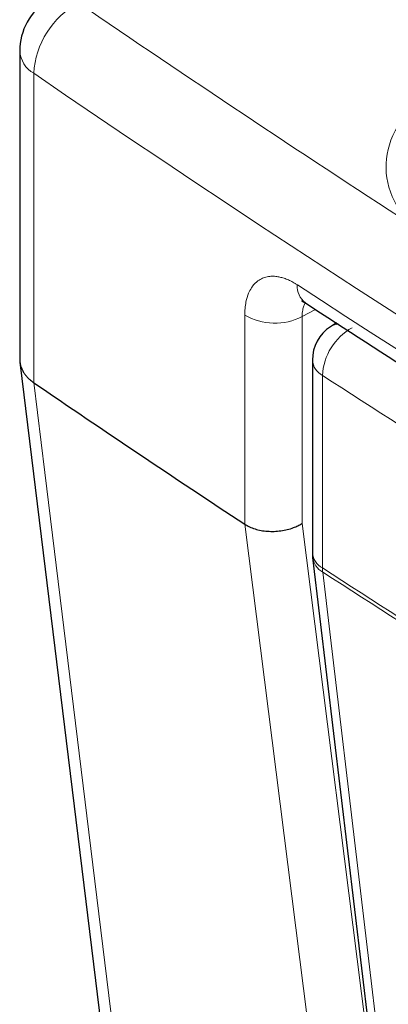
# Paper-space layout 'Blatt2' of a CAD drawing. Header units: millimetres. Extents: x 5 to 418, y 2 to 292.
# Tile 31 of 70: x 81.59 to 89.01, y 197.51 to 217.33. Entities that reach past the tile are written whole.
import ezdxf

# ---------------------------------------------------------------- set-up
doc = ezdxf.new("R2010")
doc.units = ezdxf.units.MM

psp = doc.layouts.new('Blatt2')

# ---------------------------------------------------------------- linework, layer by layer
at = {"color": 7, "linetype": 'Continuous', "lineweight": 25}
for p, q in [((81.594, 216.695), (81.594, 210.488)), ((87.971, 211.222), (87.854, 211.147)), ((81.598, 210.434), (84.244, 188.838)), ((87.486, 210.474), (87.486, 206.598)), ((81.878, 210.021), (81.877, 210.021)), ((86.124, 207.172), (86.124, 207.172)), ((87.492, 206.504), (90.042, 185.026))]:
    psp.add_line(p, q, dxfattribs=at)
at = {"color": 7, "linetype": 'Continuous', "lineweight": 18}
for p, q in [((81.877, 216.247), (81.877, 210.021)), ((87.55, 211.494), (87.282, 211.35)), ((86.124, 207.172), (86.124, 211.378)), ((87.282, 211.35), (87.282, 207.188)), ((87.689, 210.166), (87.689, 206.29))]:
    psp.add_line(p, q, dxfattribs=at)
at = {"color": 7, "linetype": 'Continuous', "lineweight": 18, "flags": 128}
for points in [[(81.878, 210.021), (82.1, 208.212), (82.986, 200.976), (84.523, 188.423)], [(88.861, 185.508), (88.708, 186.718), (88.097, 191.557), (86.124, 207.172)], [(87.282, 207.188), (88.644, 196.4), (89.427, 190.207)], [(87.694, 206.207), (87.837, 205.003), (88.408, 200.191), (90.243, 184.729)]]:
    psp.add_lwpolyline(points, dxfattribs=at)
at = {"color": 7, "linetype": 'Continuous', "lineweight": 25}
for centre, radius, start, end in [((82.794, 216.695), 1.2, 121.8772, 180), ((88.286, 210.474), 0.8, 122.6657, 180), ((261.691, 473.463), 318.959, 235.68451, 236.60294), ((88.286, 206.598), 0.8, 180, 186.7694)]:
    psp.add_arc(centre, radius, start, end, dxfattribs=at)
at = {"color": 7, "linetype": 'Continuous', "lineweight": 18}
for centre, radius, start, end in [((83.602, 216.147), 1.728, 118.4636, 176.6641), ((82.154, 216.736), 0.561, 184.2361, 240.536), ((87.598, 211.956), 0.416, 175.3761, 232.7095), ((86.729, 212.436), 1.218, 240.2419, 296.9879), ((88.86, 210.104), 1.173, 119.3062, 176.9738), ((88.024, 210.878), 0.319, 90.3703, 122.2141), ((87.869, 210.506), 0.384, 184.8044, 242.0683), ((278.846, 505.562), 351.852, 237.0921, 238.30656), ((87.869, 206.63), 0.384, 184.8044, 242.0683), ((87.906, 206.569), 0.42, 188.9521, 239.663), ((278.833, 501.665), 351.827, 237.09208, 238.29968), ((88.338, 206.289), 0.649, 179.8815, 187.3103), ((278.833, 501.573), 351.817, 237.09207, 238.2987)]:
    psp.add_arc(centre, radius, start, end, dxfattribs=at)
for centre, major_axis, ratio, start_param, end_param in [((372.013, 364.255), (378.785, 5.828), 0.587275, 3.834555, 3.861422), ((372.028, 363.284), (379.985, 5.827), 0.587244, 3.834585, 4.001386), ((93.169, 214.409), (4.2, 0.065), 0.587275, 2.364613, 3.617845), ((372.028, 351.797), (379.987, -5.634), 0.567146, 3.873355, 3.997444)]:
    psp.add_ellipse(centre, major_axis=major_axis, ratio=ratio, start_param=start_param, end_param=end_param, dxfattribs=at)
for points, knots in [([(86.124, 211.378), (86.125, 211.425), (86.128, 211.519), (86.151, 211.67), (86.193, 211.811), (86.245, 211.909), (86.306, 211.996), (86.378, 212.067), (86.462, 212.116), (86.542, 212.146), (86.615, 212.161), (86.706, 212.164), (86.775, 212.157), (86.831, 212.146), (86.887, 212.132), (86.959, 212.109), (87.048, 212.069), (87.123, 212.029), (87.168, 212), (87.184, 211.99)], [0, 0, 0, 0, 0.069429, 0.139492, 0.245696, 0.326903, 0.354285, 0.460625, 0.541931, 0.569345, 0.648781, 0.702592, 0.757182, 0.784608, 0.811038, 0.864115, 0.91795, 0.972562, 1, 1, 1, 1]), ([(87.344, 211.624), (87.334, 211.607), (87.317, 211.578), (87.301, 211.528), (87.29, 211.479), (87.282, 211.42), (87.282, 211.373), (87.282, 211.35)], [0, 0, 0, 0, 0.254642, 0.416668, 0.581065, 0.789262, 1, 1, 1, 1])]:
    psp.add_open_spline(points, degree=3, knots=knots, dxfattribs=at)
at = {"color": 7, "linetype": 'Continuous', "lineweight": 25}
for points, knots in [([(87.265, 211.668), (87.268, 211.668), (87.274, 211.669), (87.327, 211.635), (87.35, 211.621)], [0, 0, 0, 0, 0.574919, 1, 1, 1, 1]), ([(87.346, 211.626), (88.154, 211.101), (90.498, 209.581), (94.449, 207.101), (99.228, 204.201), (104.1, 201.351), (109.059, 198.552), (114.107, 195.803), (117.995, 193.759), (120.198, 192.63), (120.671, 192.388)], [0, 0, 0, 0, 0.0774167, 0.2244859, 0.3715556, 0.5186246, 0.6656928, 0.8127599, 0.959826, 1, 1, 1, 1]), ([(81.595, 210.488), (81.594, 210.481), (81.593, 210.454), (81.6, 210.406), (81.615, 210.346), (81.639, 210.286), (81.671, 210.227), (81.711, 210.172), (81.758, 210.119), (81.813, 210.068), (81.856, 210.037), (81.877, 210.021)], [0, 0, 0, 0, 0.040547, 0.158355, 0.276978, 0.398174, 0.520259, 0.638066, 0.756692, 0.8779, 1, 1, 1, 1]), ([(86.124, 207.172), (86.155, 207.154), (86.217, 207.116), (86.329, 207.075), (86.452, 207.044), (86.582, 207.028), (86.718, 207.025), (86.852, 207.037), (86.984, 207.062), (87.098, 207.097), (87.196, 207.138), (87.252, 207.169), (87.279, 207.186), (87.282, 207.188)], [0, 0, 0, 0, 0.102386, 0.207744, 0.310129, 0.415479, 0.517957, 0.623395, 0.726083, 0.831737, 0.911401, 0.99242, 1, 1, 1, 1])]:
    psp.add_open_spline(points, degree=3, knots=knots, dxfattribs=at)

doc.saveas('drawing.dxf')
